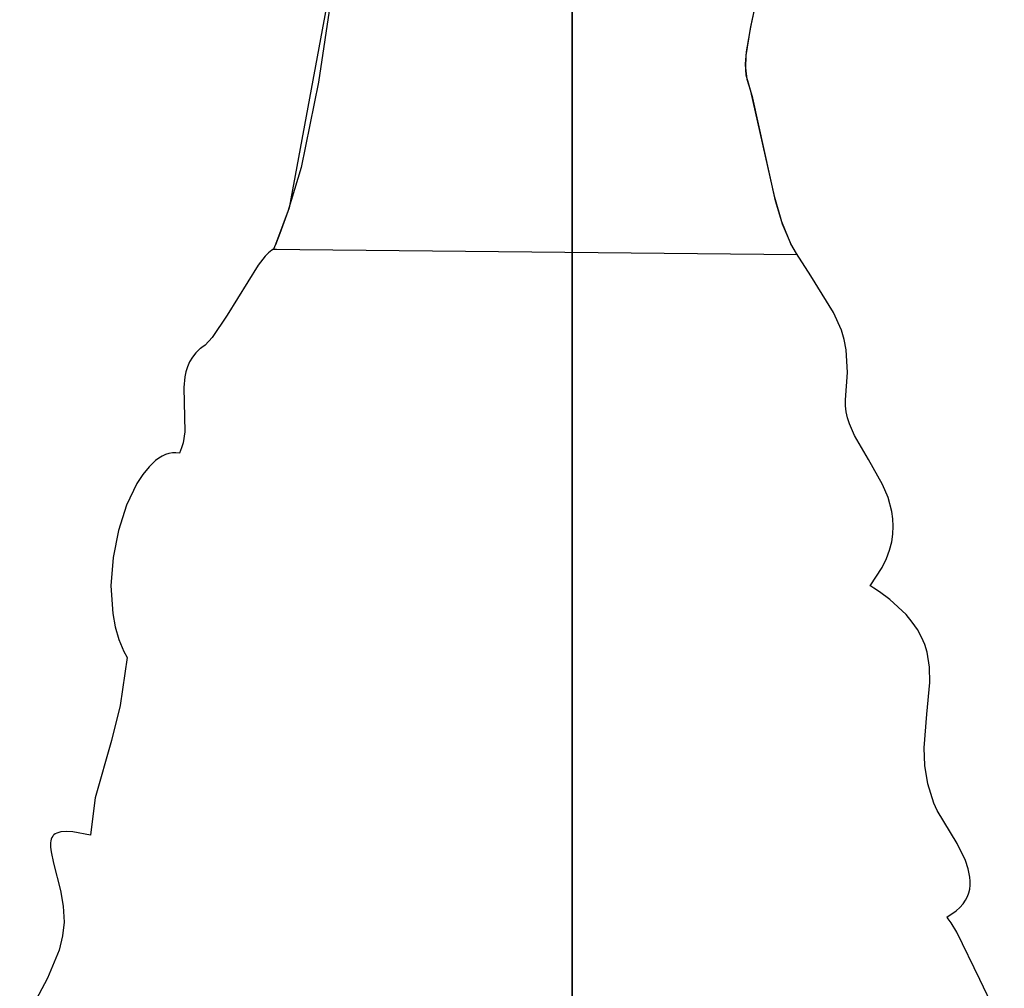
# Model space of a CAD drawing. Extents: x -1.87 to 2.02, y -1.45 to 3.07.
# Tile 48 of 59: x 0.28 to 0.93, y 1.24 to 1.89. Entities that reach past the tile are written whole.
import ezdxf

# ---------------------------------------------------------------- set-up
doc = ezdxf.new("R2010")
doc.units = 0

msp = doc.modelspace()

# ---------------------------------------------------------------- linework, layer by layer
at = {"layer": 'Layer 1', "color": 7, "linetype": 'CONTINUOUS'}
for p, q in [((0.643854, 2.087825), (0.643854, 1.7265)), ((0.643854, 1.298767), (0.643854, 2.00068)), ((0.491489, 1.951417), (0.475514, 1.843637)), ((0.490002, 1.943433), (0.455968, 1.760365)), ((0.76211, 1.879423), (0.770775, 1.919244)), ((0.762572, 1.881533), (0.770902, 1.920041)), ((0.759431, 1.863959), (0.762572, 1.881533)), ((0.759173, 1.861419), (0.76211, 1.879423)), ((0.758885, 1.855849), (0.759431, 1.863959)), ((0.759315, 1.848288), (0.758885, 1.855849)), ((0.758911, 1.853181), (0.759173, 1.861419)), ((0.759782, 1.845561), (0.758911, 1.853181)), ((0.475514, 1.843637), (0.463879, 1.787004)), ((0.763757, 1.833048), (0.759315, 1.848288)), ((0.762262, 1.837752), (0.759782, 1.845561)), ((0.778244, 1.767293), (0.762262, 1.837752)), ((0.778796, 1.765019), (0.763757, 1.833048)), ((0.463879, 1.787004), (0.455152, 1.757944)), ((0.782803, 1.75098), (0.778244, 1.767293)), ((0.783318, 1.74946), (0.778796, 1.765019)), ((0.455968, 1.760365), (0.44694, 1.735993)), ((0.455152, 1.757944), (0.449811, 1.743222)), ((0.788794, 1.736395), (0.782803, 1.75098)), ((0.789227, 1.735562), (0.783318, 1.74946)), ((0.449811, 1.743222), (0.446866, 1.735811)), ((0.444586, 1.732267), (0.442407, 1.730585)), ((0.445639, 1.732871), (0.444586, 1.732267)), ((0.445668, 1.732921), (0.445639, 1.732871)), ((0.44565, 1.732879), (0.445649, 1.732877)), ((0.445649, 1.732877), (0.445649, 1.732877)), ((0.445649, 1.732877), (0.445649, 1.732877)), ((0.445649, 1.732877), (0.44565, 1.732877)), ((0.445662, 1.732908), (0.44565, 1.732879)), ((0.44565, 1.732877), (0.445651, 1.732877)), ((0.445651, 1.732877), (0.445658, 1.732877)), ((0.445658, 1.732877), (0.445727, 1.732876)), ((0.445711, 1.733024), (0.445662, 1.732908)), ((0.44694, 1.735993), (0.445668, 1.732921)), ((0.446099, 1.733954), (0.445711, 1.733024)), ((0.445727, 1.732876), (0.446067, 1.732873)), ((0.446067, 1.732873), (0.447537, 1.732858)), ((0.446866, 1.735811), (0.446099, 1.733954)), ((0.447537, 1.732858), (0.463011, 1.732703)), ((0.463011, 1.732703), (0.79287, 1.729404)), ((0.792516, 1.72994), (0.788794, 1.736395)), ((0.79287, 1.729404), (0.789227, 1.735562)), ((0.44014, 1.72833), (0.435382, 1.722369)), ((0.442407, 1.730585), (0.44014, 1.72833)), ((0.643854, 1.7265), (0.643854, -1.030303)), ((0.802051, 1.71522), (0.792516, 1.72994)), ((0.435382, 1.722369), (0.414897, 1.689062)), ((0.817277, 1.69082), (0.802051, 1.71522)), ((0.414897, 1.689062), (0.404942, 1.674278)), ((0.822405, 1.679088), (0.817277, 1.69082)), ((0.824243, 1.672852), (0.822405, 1.679088)), ((0.404942, 1.674278), (0.400326, 1.669239)), ((0.825559, 1.666183), (0.824243, 1.672852)), ((0.397022, 1.666893), (0.394152, 1.664082)), ((0.397043, 1.666908), (0.397022, 1.666893)), ((0.397059, 1.666916), (0.397043, 1.666908)), ((0.397091, 1.666933), (0.397059, 1.666916)), ((0.398146, 1.667544), (0.397091, 1.666933)), ((0.400326, 1.669239), (0.398146, 1.667544)), ((0.826505, 1.65099), (0.825559, 1.666183)), ((0.391814, 1.661129), (0.389958, 1.658046)), ((0.394152, 1.664082), (0.391814, 1.661129)), ((0.388534, 1.654844), (0.38749, 1.651537)), ((0.389958, 1.658046), (0.388534, 1.654844)), ((0.386777, 1.648137), (0.38614, 1.641104)), ((0.38749, 1.651537), (0.386777, 1.648137)), ((0.825117, 1.632832), (0.826505, 1.65099)), ((0.38614, 1.641104), (0.386703, 1.611675)), ((0.825092, 1.628825), (0.825117, 1.632832)), ((0.825549, 1.624858), (0.825092, 1.628825)), ((0.826435, 1.620923), (0.825549, 1.624858)), ((0.827698, 1.617009), (0.826435, 1.620923)), ((0.831148, 1.609202), (0.827698, 1.617009)), ((0.386703, 1.611675), (0.385601, 1.604483)), ((0.840293, 1.593396), (0.831148, 1.609202)), ((0.384586, 1.60098), (0.383194, 1.597553)), ((0.385601, 1.604483), (0.384586, 1.60098)), ((0.369524, 1.594233), (0.367324, 1.592587)), ((0.371753, 1.595585), (0.369524, 1.594233)), ((0.374006, 1.596629), (0.371753, 1.595585)), ((0.376276, 1.597353), (0.374006, 1.596629)), ((0.378557, 1.597742), (0.376276, 1.597353)), ((0.380845, 1.597783), (0.378557, 1.597742)), ((0.383134, 1.597463), (0.380845, 1.597783)), ((0.383156, 1.597474), (0.383134, 1.597463)), ((0.383169, 1.597501), (0.383156, 1.597474)), ((0.383194, 1.597553), (0.383169, 1.597501)), ((0.363033, 1.588469), (0.358927, 1.583339)), ((0.367324, 1.592587), (0.363033, 1.588469)), ((0.84966, 1.576793), (0.840293, 1.593396)), ((0.358927, 1.583339), (0.35505, 1.577305)), ((0.35505, 1.577305), (0.348169, 1.562959)), ((0.853389, 1.56799), (0.84966, 1.576793)), ((0.855927, 1.558744), (0.853389, 1.56799)), ((0.348169, 1.562959), (0.342756, 1.5463)), ((0.85662, 1.553931), (0.855927, 1.558744)), ((0.856594, 1.54387), (0.85686, 1.548976)), ((0.85686, 1.548976), (0.85662, 1.553931)), ((0.342756, 1.5463), (0.339176, 1.528197)), ((0.855771, 1.538604), (0.856594, 1.54387)), ((0.854339, 1.533166), (0.855771, 1.538604)), ((0.852245, 1.527546), (0.854339, 1.533166)), ((0.339176, 1.528197), (0.337793, 1.509516)), ((0.849439, 1.521735), (0.852245, 1.527546)), ((0.84148, 1.509499), (0.849439, 1.521735)), ((0.337793, 1.509516), (0.338974, 1.491126)), ((0.841606, 1.50942), (0.84148, 1.509499)), ((0.841733, 1.509341), (0.841606, 1.50942)), ((0.841984, 1.509182), (0.841733, 1.509341)), ((0.843962, 1.507917), (0.841984, 1.509182)), ((0.847724, 1.505394), (0.843962, 1.507917)), ((0.854506, 1.50037), (0.847724, 1.505394)), ((0.865316, 1.490389), (0.854506, 1.50037)), ((0.338974, 1.491126), (0.340639, 1.482312)), ((0.869471, 1.485419), (0.865316, 1.490389)), ((0.872878, 1.480453), (0.869471, 1.485419)), ((0.340639, 1.482312), (0.343083, 1.473895)), ((0.875599, 1.475485), (0.872878, 1.480453)), ((0.343083, 1.473895), (0.34635, 1.465985)), ((0.877699, 1.470508), (0.875599, 1.475485)), ((0.879241, 1.465515), (0.877699, 1.470508)), ((0.34635, 1.465985), (0.348306, 1.462254)), ((0.880902, 1.455456), (0.879241, 1.465515)), ((0.348423, 1.462021), (0.343929, 1.429968)), ((0.348306, 1.462254), (0.348371, 1.46214)), ((0.348371, 1.46214), (0.348403, 1.462084)), ((0.348403, 1.462084), (0.348423, 1.462021)), ((0.881091, 1.445253), (0.880902, 1.455456)), ((0.879078, 1.424199), (0.881091, 1.445253)), ((0.343929, 1.429968), (0.338175, 1.406908)), ((0.877257, 1.401923), (0.879078, 1.424199)), ((0.338175, 1.406908), (0.327199, 1.368771)), ((0.877687, 1.390192), (0.877257, 1.401923)), ((0.879686, 1.377993), (0.877687, 1.390192)), ((0.883761, 1.365274), (0.879686, 1.377993)), ((0.327199, 1.368771), (0.324134, 1.344199)), ((0.886046, 1.360313), (0.883761, 1.365274)), ((0.899143, 1.338457), (0.886046, 1.360313)), ((0.303116, 1.345876), (0.301868, 1.345414)), ((0.304556, 1.346213), (0.303116, 1.345876)), ((0.308048, 1.346496), (0.304556, 1.346213)), ((0.312421, 1.346237), (0.308048, 1.346496)), ((0.324109, 1.34399), (0.312421, 1.346237)), ((0.297877, 1.340166), (0.297707, 1.338909)), ((0.298173, 1.341319), (0.297877, 1.340166)), ((0.298604, 1.342365), (0.298173, 1.341319)), ((0.29918, 1.3433), (0.298604, 1.342365)), ((0.299525, 1.343726), (0.29918, 1.3433)), ((0.299909, 1.344122), (0.299525, 1.343726)), ((0.300802, 1.344828), (0.299909, 1.344122)), ((0.301868, 1.345414), (0.300802, 1.344828)), ((0.324124, 1.34403), (0.324109, 1.34399)), ((0.324128, 1.344086), (0.324124, 1.34403)), ((0.324134, 1.344199), (0.324128, 1.344086)), ((0.297707, 1.338909), (0.297706, 1.336096)), ((0.297706, 1.336096), (0.298094, 1.332906)), ((0.298094, 1.332906), (0.299735, 1.325494)), ((0.904666, 1.327213), (0.899143, 1.338457)), ((0.906585, 1.321653), (0.904666, 1.327213)), ((0.299735, 1.325494), (0.304367, 1.30725)), ((0.907719, 1.316188), (0.906585, 1.321653)), ((0.90794, 1.313503), (0.907719, 1.316188)), ((0.907901, 1.310858), (0.90794, 1.313503)), ((0.304367, 1.30725), (0.306149, 1.296824)), ((0.906964, 1.305702), (0.907583, 1.308256)), ((0.907583, 1.308256), (0.907901, 1.310858)), ((0.903093, 1.298386), (0.90474, 1.300762)), ((0.90474, 1.300762), (0.906023, 1.303203)), ((0.906023, 1.303203), (0.906964, 1.305702)), ((0.306149, 1.296824), (0.306756, 1.286306)), ((0.643854, -0.714428), (0.643854, 1.298767)), ((0.892452, 1.289618), (0.898625, 1.293844)), ((0.898625, 1.293844), (0.901062, 1.296078)), ((0.901062, 1.296078), (0.903093, 1.298386)), ((0.892416, 1.289584), (0.892452, 1.289618)), ((0.892479, 1.289507), (0.892416, 1.289584)), ((0.892729, 1.289193), (0.892479, 1.289507)), ((0.893227, 1.288552), (0.892729, 1.289193)), ((0.895201, 1.28582), (0.893227, 1.288552)), ((0.306756, 1.286306), (0.305735, 1.277109)), ((0.899072, 1.279617), (0.895201, 1.28582)), ((0.305735, 1.277109), (0.303321, 1.267755)), ((0.9142, 1.248178), (0.899072, 1.279617)), ((0.303321, 1.267755), (0.295576, 1.249005)), ((0.295576, 1.249005), (0.277227, 1.214374)), ((0.930494, 1.214575), (0.9142, 1.248178))]:
    msp.add_line(p, q, dxfattribs=at)

doc.saveas('drawing.dxf')
